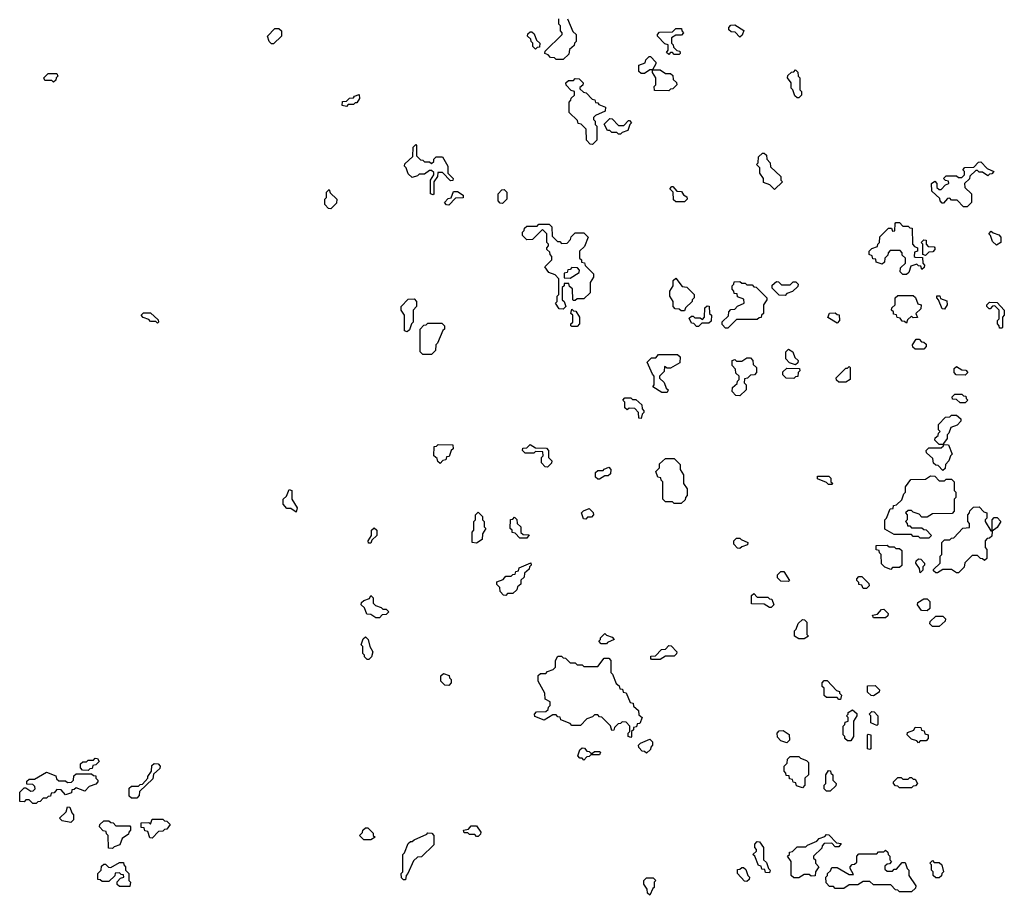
# Model space of a CAD drawing. Extents: x 2886962 to 3052311, y 540590 to 918621.
# Tile 36 of 164: x 2913890 to 2919570, y 763760 to 768810. Entities that reach past the tile are written whole.
import ezdxf

# ---------------------------------------------------------------- set-up
doc = ezdxf.new("R2010")
doc.units = 0

msp = doc.modelspace()

# ---------------------------------------------------------------- linework, layer by layer
at = {"layer": '0CON20XD'}
for points in [[(2917025, 768580), (2916985, 768580), (2916975, 768590), (2916951.7, 768591.7), (2916938.3, 768608.3), (2916920, 768615), (2916921.7, 768628.3), (2917020, 768725), (2917020, 768735), (2917010, 768745), (2917010, 768775), (2917000, 768785), (2917000, 768815)], [(2917050, 768815), (2917081.7, 768741.7), (2917100, 768725), (2917100, 768685), (2917090, 768675), (2917088.3, 768661.7), (2917061.7, 768638.3), (2917058.3, 768611.7), (2917025, 768580)], [(2915355, 768670), (2915341.7, 768671.7), (2915330, 768685), (2915320, 768715), (2915361.7, 768758.3), (2915385, 768760), (2915400, 768745), (2915400, 768715), (2915355, 768670)], [(2916865, 768640), (2916850, 768655), (2916850, 768675), (2916840, 768685), (2916838.3, 768698.3), (2916820, 768715), (2916821.7, 768728.3), (2916835, 768740), (2916845, 768740), (2916858.3, 768728.3), (2916871.7, 768691.7), (2916890, 768675), (2916888.3, 768651.7), (2916875, 768650), (2916865, 768640)], [(2917695, 768610), (2917665, 768610), (2917655, 768620), (2917645, 768620), (2917635, 768610), (2917621.7, 768621.7), (2917630, 768635), (2917630, 768665), (2917611.7, 768671.7), (2917570, 768715), (2917570, 768725), (2917581.7, 768738.3), (2917655, 768740), (2917675, 768760), (2917708.3, 768758.3), (2917710, 768745), (2917720, 768735), (2917708.3, 768721.7), (2917675, 768720), (2917650, 768705), (2917650, 768675), (2917660, 768665), (2917661.7, 768651.7), (2917681.7, 768631.7), (2917698.3, 768628.3), (2917700, 768615), (2917695, 768610)], [(2918045, 768710), (2918018.3, 768738.3), (2917995, 768740), (2917981.7, 768751.7), (2917980, 768765), (2917991.7, 768778.3), (2918015, 768780), (2918068.3, 768748.3), (2918058.3, 768721.7), (2918045, 768710)], [(2917635, 768400), (2917551.7, 768401.7), (2917550, 768425), (2917560, 768435), (2917560, 768475), (2917540, 768505), (2917540, 768520), (2917525, 768520), (2917495, 768500), (2917475, 768500), (2917461.7, 768511.7), (2917461.7, 768548.3), (2917498.3, 768561.7), (2917501.7, 768578.3), (2917521.7, 768598.3), (2917528.3, 768598.3), (2917560, 768565), (2917560, 768555), (2917540, 768520), (2917585, 768520), (2917615, 768500), (2917645, 768500), (2917658.3, 768488.3), (2917660, 768465), (2917678.3, 768448.3), (2917680, 768435), (2917658.3, 768411.7), (2917645, 768410), (2917635, 768400)], [(2918385, 768360), (2918375, 768360), (2918361.7, 768371.7), (2918350, 768405), (2918340, 768415), (2918340, 768445), (2918320, 768475), (2918321.7, 768488.3), (2918341.7, 768508.3), (2918355, 768510), (2918365, 768520), (2918378.3, 768508.3), (2918380, 768485), (2918390, 768475), (2918390, 768405), (2918400, 768395), (2918400, 768375), (2918385, 768360)], [(2914085, 768450), (2914075, 768460), (2914035, 768460), (2914030, 768475), (2914055, 768500), (2914105, 768500), (2914110, 768485), (2914100, 768475), (2914098.3, 768461.7), (2914085, 768450)], [(2917195, 768090), (2917181.7, 768091.7), (2917160, 768115), (2917158.3, 768178.3), (2917128.3, 768208.3), (2917111.7, 768211.7), (2917108.3, 768228.3), (2917060, 768275), (2917060, 768335), (2917070, 768345), (2917071.7, 768358.3), (2917090, 768375), (2917090, 768395), (2917071.7, 768401.7), (2917041.7, 768431.7), (2917040, 768445), (2917055, 768460), (2917085, 768460), (2917095, 768470), (2917118.3, 768468.3), (2917140, 768445), (2917138.3, 768431.7), (2917121.7, 768418.3), (2917121.7, 768411.7), (2917141.7, 768391.7), (2917158.3, 768388.3), (2917191.7, 768351.7), (2917208.3, 768348.3), (2917211.7, 768331.7), (2917225, 768330), (2917231.7, 768321.7), (2917270, 768305), (2917268.3, 768281.7), (2917211.7, 768258.3), (2917200, 768245), (2917200, 768235), (2917210, 768225), (2917210, 768205), (2917220, 768195), (2917220, 768115), (2917195, 768090)], [(2915775, 768310), (2915750, 768315), (2915751.7, 768338.3), (2915775, 768340), (2915791.7, 768358.3), (2915815, 768360), (2915821.7, 768368.3), (2915848.3, 768378.3), (2915850, 768355), (2915835, 768330), (2915825, 768330), (2915815, 768320), (2915785, 768320), (2915775, 768310)], [(2917355, 768150), (2917345, 768150), (2917335, 768160), (2917305, 768160), (2917295, 768170), (2917281.7, 768171.7), (2917261.7, 768208.3), (2917295, 768240), (2917308.3, 768238.3), (2917345, 768200), (2917375, 768200), (2917401.7, 768228.3), (2917408.3, 768228.3), (2917420, 768215), (2917410, 768205), (2917398.3, 768171.7), (2917365, 768160), (2917355, 768150)], [(2916275, 767800), (2916260, 767805), (2916260, 767885), (2916280, 767915), (2916278.3, 767928.3), (2916265, 767940), (2916255, 767940), (2916225, 767920), (2916195, 767920), (2916185, 767910), (2916155, 767900), (2916131.7, 767921.7), (2916120, 767955), (2916110, 767965), (2916111.7, 767978.3), (2916158.3, 768021.7), (2916160, 768075), (2916175, 768090), (2916180, 768085), (2916180, 768025), (2916201.7, 768001.7), (2916215, 768000), (2916225, 767990), (2916255, 767990), (2916265, 767980), (2916278.3, 767991.7), (2916280, 768005), (2916291.7, 768018.3), (2916328.3, 768018.3), (2916360, 767965), (2916360, 767925), (2916390, 767895), (2916388.3, 767881.7), (2916375, 767880), (2916328.3, 767928.3), (2916301.7, 767928.3), (2916300, 767905), (2916280, 767875), (2916280, 767805), (2916275, 767800)], [(2918245, 767830), (2918218.3, 767858.3), (2918181.7, 767871.7), (2918180, 767895), (2918160, 767925), (2918160, 767955), (2918140, 767975), (2918150, 767985), (2918151.7, 768018.3), (2918175, 768040), (2918185, 768040), (2918198.3, 768028.3), (2918200, 768005), (2918220, 767985), (2918221.7, 767961.7), (2918280, 767905), (2918280, 767885), (2918290, 767875), (2918245, 767830)], [(2919355, 767730), (2919335, 767730), (2919298.3, 767768.3), (2919265, 767770), (2919255, 767780), (2919241.7, 767778.3), (2919218.3, 767751.7), (2919211.7, 767751.7), (2919200, 767765), (2919198.3, 767778.3), (2919151.7, 767821.7), (2919150, 767865), (2919168.3, 767878.3), (2919180, 767865), (2919181.7, 767841.7), (2919195, 767830), (2919205, 767830), (2919231.7, 767858.3), (2919250, 767865), (2919248.3, 767878.3), (2919231.7, 767881.7), (2919220, 767895), (2919235, 767910), (2919295, 767910), (2919305, 767900), (2919325, 767900), (2919340, 767915), (2919340, 767935), (2919330, 767945), (2919341.7, 767958.3), (2919395, 767960), (2919421.7, 767988.3), (2919435, 767990), (2919471.7, 767951.7), (2919510, 767935), (2919498.3, 767921.7), (2919485, 767920), (2919475, 767910), (2919445, 767930), (2919425, 767930), (2919415, 767940), (2919405, 767940), (2919371.7, 767908.3), (2919368.3, 767891.7), (2919340, 767865), (2919341.7, 767841.7), (2919380, 767805), (2919380, 767755), (2919355, 767730)], [(2915685, 767720), (2915671.7, 767721.7), (2915650, 767745), (2915650, 767775), (2915660, 767785), (2915660, 767815), (2915675, 767830), (2915681.7, 767811.7), (2915720, 767775), (2915718.3, 767751.7), (2915685, 767720)], [(2916675, 767750), (2916661.7, 767751.7), (2916650, 767765), (2916650, 767805), (2916671.7, 767828.3), (2916685, 767830), (2916700, 767815), (2916700, 767775), (2916675, 767750)], [(2917725, 767760), (2917675, 767760), (2917661.7, 767771.7), (2917660, 767815), (2917640, 767835), (2917651.7, 767848.3), (2917658.3, 767848.3), (2917681.7, 767821.7), (2917708.3, 767818.3), (2917720, 767800), (2917738.3, 767788.3), (2917740, 767775), (2917725, 767760)], [(2916365, 767740), (2916351.7, 767741.7), (2916340, 767755), (2916361.7, 767778.3), (2916378.3, 767781.7), (2916391.7, 767818.3), (2916415, 767820), (2916448.3, 767798.3), (2916448.3, 767781.7), (2916405, 767780), (2916365, 767740)], [(2917025, 767140), (2917001.7, 767141.7), (2916980, 767175), (2916990, 767185), (2916990, 767215), (2917000, 767225), (2917000, 767315), (2916978.3, 767338.3), (2916941.7, 767351.7), (2916920, 767385), (2916960, 767425), (2916960, 767445), (2916950, 767455), (2916948.3, 767468.3), (2916930, 767485), (2916930, 767495), (2916940, 767505), (2916940, 767515), (2916930, 767525), (2916930, 767575), (2916905, 767600), (2916848.3, 767541.7), (2916815, 767540), (2916790, 767565), (2916790, 767585), (2916800, 767595), (2916801.7, 767608.3), (2916815, 767620), (2916875, 767620), (2916885, 767630), (2916945, 767630), (2916960, 767615), (2916961.7, 767561.7), (2916991.7, 767531.7), (2917005, 767530), (2917015, 767520), (2917048.3, 767521.7), (2917068.3, 767541.7), (2917071.7, 767558.3), (2917095, 767580), (2917145, 767580), (2917170, 767555), (2917148.3, 767501.7), (2917120, 767475), (2917120, 767435), (2917130, 767425), (2917131.7, 767411.7), (2917148.3, 767408.3), (2917151.7, 767391.7), (2917200, 767345), (2917200, 767325), (2917180, 767295), (2917180, 767235), (2917145, 767200), (2917105, 767200), (2917095, 767190), (2917085, 767190), (2917080, 767195), (2917078.3, 767258.3), (2917061.7, 767271.7), (2917058.3, 767288.3), (2917031.7, 767288.3), (2917030, 767275), (2917020, 767265), (2917020, 767195), (2917030, 767185), (2917040, 767155), (2917025, 767140)], [(2919005, 767340), (2918985, 767340), (2918970, 767355), (2918971.7, 767378.3), (2919000, 767405), (2919000, 767435), (2918981.7, 767451.7), (2918980, 767465), (2918968.3, 767478.3), (2918911.7, 767478.3), (2918900, 767465), (2918898.3, 767451.7), (2918880, 767435), (2918878.3, 767411.7), (2918865, 767400), (2918831.7, 767411.7), (2918828.3, 767428.3), (2918811.7, 767431.7), (2918808.3, 767448.3), (2918790, 767455), (2918790, 767475), (2918805, 767490), (2918838.3, 767501.7), (2918840, 767515), (2918850, 767525), (2918851.7, 767558.3), (2918901.7, 767608.3), (2918918.3, 767608.3), (2918925, 767590), (2918938.3, 767591.7), (2918940, 767635), (2918945, 767640), (2918965, 767640), (2918985, 767620), (2919015, 767620), (2919025, 767610), (2919038.3, 767608.3), (2919040, 767515), (2919051.7, 767501.7), (2919070, 767495), (2919070, 767475), (2919051.7, 767468.3), (2919050, 767445), (2919055, 767440), (2919098.3, 767438.3), (2919100, 767405), (2919110, 767395), (2919108.3, 767381.7), (2919095, 767370), (2919088.3, 767388.3), (2919075, 767390), (2919065, 767400), (2919031.7, 767388.3), (2919018.3, 767351.7), (2919005, 767340)], [(2919115, 767450), (2919100, 767455), (2919100, 767515), (2919090, 767525), (2919105, 767540), (2919118.3, 767538.3), (2919120, 767515), (2919131.7, 767501.7), (2919165, 767500), (2919170, 767495), (2919170, 767485), (2919158.3, 767471.7), (2919135, 767470), (2919115, 767450)], [(2919525, 767510), (2919501.7, 767531.7), (2919490, 767565), (2919480, 767575), (2919495, 767590), (2919505, 767580), (2919538.3, 767568.3), (2919550, 767555), (2919550, 767525), (2919525, 767510)], [(2917065, 767320), (2917118.3, 767351.7), (2917120, 767365), (2917108.3, 767378.3), (2917075, 767380), (2917065, 767370), (2917051.7, 767368.3), (2917048.3, 767351.7), (2917031.7, 767348.3), (2917031.7, 767321.7), (2917065, 767320)], [(2917725, 767130), (2917705, 767130), (2917695, 767140), (2917671.7, 767141.7), (2917660, 767155), (2917660, 767185), (2917640, 767215), (2917640, 767245), (2917660, 767275), (2917660, 767305), (2917675, 767320), (2917711.7, 767271.7), (2917738.3, 767268.3), (2917780, 767225), (2917780, 767205), (2917770, 767195), (2917770, 767185), (2917731.7, 767148.3), (2917725, 767130)], [(2917975, 767030), (2917961.7, 767031.7), (2917941.7, 767051.7), (2917941.7, 767068.3), (2917978.3, 767101.7), (2917980, 767125), (2917991.7, 767138.3), (2918015, 767140), (2918031.7, 767158.3), (2918070, 767175), (2918068.3, 767198.3), (2918031.7, 767211.7), (2918028.3, 767228.3), (2918011.7, 767231.7), (2918010, 767245), (2918000, 767255), (2918000, 767275), (2918010, 767285), (2918011.7, 767298.3), (2918045, 767300), (2918055, 767290), (2918075, 767290), (2918085, 767280), (2918115, 767280), (2918125, 767270), (2918138.3, 767268.3), (2918200, 767205), (2918200, 767195), (2918180, 767165), (2918180, 767115), (2918170, 767105), (2918168.3, 767091.7), (2918155, 767090), (2918145, 767080), (2918025, 767080), (2917975, 767030)], [(2918305, 767220), (2918271.7, 767221.7), (2918231.7, 767261.7), (2918231.7, 767278.3), (2918255, 767300), (2918268.3, 767298.3), (2918285, 767280), (2918335, 767280), (2918351.7, 767298.3), (2918368.3, 767298.3), (2918380, 767285), (2918378.3, 767271.7), (2918348.3, 767241.7), (2918315, 767230), (2918305, 767220)], [(2916125, 767010), (2916110, 767015), (2916110, 767105), (2916090, 767135), (2916090, 767155), (2916131.7, 767198.3), (2916165, 767200), (2916180, 767185), (2916180, 767155), (2916160, 767135), (2916160, 767065), (2916150, 767055), (2916138.3, 767021.7), (2916125, 767010)], [(2919005, 767060), (2918995, 767070), (2918981.7, 767071.7), (2918968.3, 767088.3), (2918951.7, 767091.7), (2918948.3, 767108.3), (2918931.7, 767111.7), (2918930, 767125), (2918920, 767135), (2918921.7, 767148.3), (2918940, 767165), (2918940, 767205), (2918955, 767220), (2919045, 767220), (2919058.3, 767208.3), (2919071.7, 767171.7), (2919090, 767165), (2919088.3, 767141.7), (2919060, 767115), (2919068.3, 767091.7), (2919045, 767090), (2919035, 767100), (2919011.7, 767078.3), (2919005, 767060)], [(2919225, 767140), (2919211.7, 767141.7), (2919190, 767195), (2919180, 767205), (2919181.7, 767218.3), (2919198.3, 767218.3), (2919201.7, 767201.7), (2919238.3, 767188.3), (2919240, 767165), (2919225, 767140)], [(2917805, 767040), (2917795, 767040), (2917778.3, 767058.3), (2917765, 767060), (2917751.7, 767088.3), (2917765, 767100), (2917775, 767100), (2917785, 767090), (2917815, 767090), (2917828.3, 767081.7), (2917840, 767095), (2917841.7, 767148.3), (2917855, 767160), (2917868.3, 767158.3), (2917870, 767115), (2917880, 767105), (2917878.3, 767071.7), (2917865, 767060), (2917825, 767060), (2917805, 767040)], [(2919555, 767030), (2919541.7, 767031.7), (2919540, 767045), (2919530, 767055), (2919530, 767075), (2919540, 767085), (2919540, 767135), (2919515, 767160), (2919501.7, 767158.3), (2919488.3, 767141.7), (2919481.7, 767141.7), (2919470, 767155), (2919470, 767165), (2919485, 767180), (2919528.3, 767178.3), (2919570, 767135), (2919570, 767105), (2919560, 767095), (2919560, 767035), (2919555, 767030)], [(2914685, 767060), (2914675, 767070), (2914645, 767070), (2914635, 767080), (2914601.7, 767091.7), (2914590, 767105), (2914605, 767120), (2914645, 767120), (2914688.3, 767078.3), (2914690, 767065), (2914685, 767060)], [(2917105, 767040), (2917075, 767040), (2917070, 767045), (2917070, 767055), (2917080, 767065), (2917080, 767105), (2917070, 767115), (2917075, 767140), (2917085, 767130), (2917098.3, 767128.3), (2917120, 767095), (2917120, 767055), (2917105, 767040)], [(2918605, 767060), (2918551.7, 767091.7), (2918561.7, 767118.3), (2918595, 767120), (2918605, 767110), (2918618.3, 767108.3), (2918620, 767075), (2918605, 767060)], [(2916265, 766880), (2916215, 766880), (2916200, 766895), (2916200, 767025), (2916221.7, 767048.3), (2916235, 767050), (2916245, 767060), (2916325, 767060), (2916340, 767045), (2916340, 767025), (2916331.7, 767018.3), (2916300, 766945), (2916290, 766935), (2916288.3, 766901.7), (2916265, 766880)], [(2919105, 766910), (2919055, 766910), (2919041.7, 766921.7), (2919040, 766935), (2919061.7, 766968.3), (2919078.3, 766968.3), (2919091.7, 766951.7), (2919105, 766950), (2919118.3, 766938.3), (2919120, 766925), (2919105, 766910)], [(2917625, 766660), (2917595, 766660), (2917541.7, 766691.7), (2917550, 766705), (2917550, 766755), (2917540, 766765), (2917510, 766835), (2917535, 766860), (2917560, 766860), (2917575, 766880), (2917685, 766880), (2917700, 766865), (2917698.3, 766831.7), (2917645, 766800), (2917625, 766800), (2917610, 766810), (2917608.3, 766781.7), (2917580, 766755), (2917581.7, 766741.7), (2917608.3, 766718.3), (2917620, 766685), (2917630, 766675), (2917625, 766660)], [(2918045, 766640), (2918021.7, 766641.7), (2918000, 766665), (2918001.7, 766688.3), (2918028.3, 766711.7), (2918030, 766725), (2918040, 766735), (2918040, 766755), (2918021.7, 766771.7), (2918020, 766795), (2918000, 766815), (2918000, 766845), (2918015, 766850), (2918025, 766840), (2918055, 766840), (2918085, 766860), (2918105, 766860), (2918120, 766845), (2918121.7, 766821.7), (2918140, 766805), (2918140, 766775), (2918128.3, 766761.7), (2918105, 766760), (2918088.3, 766741.7), (2918071.7, 766738.3), (2918070, 766715), (2918080, 766705), (2918080, 766675), (2918045, 766640)], [(2918365, 766820), (2918331.7, 766831.7), (2918310, 766855), (2918310, 766895), (2918325, 766910), (2918350, 766895), (2918361.7, 766861.7), (2918380, 766845), (2918378.3, 766831.7), (2918365, 766820)], [(2918355, 766740), (2918311.7, 766741.7), (2918291.7, 766761.7), (2918291.7, 766778.3), (2918315, 766800), (2918388.3, 766798.3), (2918390, 766785), (2918380, 766775), (2918378.3, 766751.7), (2918365, 766750), (2918355, 766740)], [(2918655, 766720), (2918615, 766720), (2918601.7, 766731.7), (2918600, 766745), (2918655, 766800), (2918665, 766800), (2918675, 766810), (2918680, 766805), (2918680, 766735), (2918655, 766720)], [(2919345, 766760), (2919291.7, 766761.7), (2919280, 766775), (2919281.7, 766798.3), (2919295, 766810), (2919325, 766790), (2919348.3, 766788.3), (2919360, 766775), (2919345, 766760)], [(2917475, 766510), (2917461.7, 766511.7), (2917460, 766545), (2917438.3, 766568.3), (2917405, 766570), (2917395, 766560), (2917381.7, 766571.7), (2917380, 766605), (2917370, 766615), (2917381.7, 766628.3), (2917415, 766630), (2917425, 766620), (2917445, 766620), (2917478.3, 766588.3), (2917480, 766565), (2917490, 766555), (2917490, 766545), (2917480, 766535), (2917475, 766510)], [(2919345, 766600), (2919315, 766600), (2919295, 766620), (2919271.7, 766621.7), (2919270, 766635), (2919285, 766650), (2919325, 766650), (2919335, 766640), (2919348.3, 766638.3), (2919350, 766625), (2919360, 766615), (2919345, 766600)], [(2919215, 766210), (2919188.3, 766238.3), (2919175, 766240), (2919161.7, 766251.7), (2919158.3, 766278.3), (2919121.7, 766311.7), (2919120, 766325), (2919135, 766340), (2919205, 766340), (2919218.3, 766351.7), (2919220, 766360), (2919195, 766360), (2919170, 766385), (2919171.7, 766398.3), (2919188.3, 766411.7), (2919190, 766425), (2919200, 766435), (2919190, 766445), (2919190, 766475), (2919231.7, 766518.3), (2919255, 766520), (2919265, 766530), (2919295, 766530), (2919318.3, 766508.3), (2919320, 766495), (2919298.3, 766471.7), (2919261.7, 766458.3), (2919250, 766425), (2919240, 766415), (2919240, 766395), (2919220, 766365), (2919220, 766360), (2919248.3, 766358.3), (2919270, 766305), (2919260, 766295), (2919250, 766265), (2919230, 766245), (2919228.3, 766221.7), (2919215, 766210)], [(2916315, 766250), (2916301.7, 766261.7), (2916298.3, 766278.3), (2916280, 766295), (2916281.7, 766348.3), (2916295, 766350), (2916305, 766360), (2916388.3, 766358.3), (2916390, 766335), (2916380, 766325), (2916368.3, 766291.7), (2916351.7, 766288.3), (2916348.3, 766271.7), (2916331.7, 766268.3), (2916315, 766250)], [(2916935, 766230), (2916921.7, 766231.7), (2916900, 766255), (2916900, 766285), (2916910, 766295), (2916908.3, 766318.3), (2916865, 766320), (2916855, 766310), (2916805, 766310), (2916790, 766325), (2916791.7, 766338.3), (2916815, 766340), (2916835, 766360), (2916865, 766340), (2916928.3, 766338.3), (2916940, 766325), (2916940, 766285), (2916960, 766265), (2916958.3, 766251.7), (2916935, 766230)], [(2917705, 766020), (2917665, 766020), (2917655, 766030), (2917615, 766030), (2917600, 766045), (2917600, 766145), (2917590, 766155), (2917588.3, 766168.3), (2917571.7, 766171.7), (2917560, 766205), (2917580, 766225), (2917581.7, 766248.3), (2917615, 766280), (2917665, 766280), (2917700, 766245), (2917700, 766215), (2917720, 766185), (2917720, 766135), (2917740, 766105), (2917740, 766065), (2917730, 766055), (2917728.3, 766041.7), (2917705, 766020)], [(2917235, 766160), (2917225, 766160), (2917211.7, 766171.7), (2917211.7, 766198.3), (2917225, 766210), (2917255, 766210), (2917261.7, 766218.3), (2917288.3, 766228.3), (2917300, 766215), (2917298.3, 766191.7), (2917285, 766180), (2917265, 766180), (2917235, 766160)], [(2918575, 766130), (2918555, 766130), (2918545, 766140), (2918491.7, 766161.7), (2918491.7, 766178.3), (2918558.3, 766178.3), (2918570, 766165), (2918570, 766145), (2918580, 766135), (2918575, 766130)], [(2919135, 765820), (2919085, 765820), (2919075, 765830), (2919045, 765830), (2919035, 765840), (2918935, 765840), (2918881.7, 765871.7), (2918880, 765925), (2918890, 765935), (2918911.7, 765988.3), (2918928.3, 765991.7), (2918931.7, 766008.3), (2918948.3, 766011.7), (2918978.3, 766041.7), (2918990, 766075), (2919000, 766085), (2919000, 766115), (2919031.7, 766158.3), (2919115, 766160), (2919145, 766180), (2919168.3, 766178.3), (2919195, 766150), (2919225, 766150), (2919235, 766160), (2919265, 766160), (2919280, 766145), (2919280, 766095), (2919290, 766085), (2919290, 766055), (2919280, 766045), (2919280, 765975), (2919268.3, 765961.7), (2919155, 765960), (2919125, 765940), (2919095, 765940), (2919078.3, 765958.3), (2919045, 765970), (2919035, 765980), (2919015, 765980), (2919000, 765965), (2919010, 765955), (2919010, 765925), (2919000, 765915), (2919010, 765905), (2919011.7, 765891.7), (2919025, 765890), (2919035, 765880), (2919095, 765880), (2919105, 765870), (2919118.3, 765868.3), (2919150, 765835), (2919135, 765820)], [(2915485, 765970), (2915455, 765990), (2915431.7, 765991.7), (2915410, 766015), (2915410, 766045), (2915428.3, 766061.7), (2915445, 766100), (2915460, 766095), (2915460, 766045), (2915490, 765995), (2915485, 765970)], [(2916525, 765790), (2916500, 765795), (2916500, 765855), (2916510, 765865), (2916510, 765915), (2916520, 765925), (2916520, 765955), (2916535, 765970), (2916560, 765945), (2916560, 765925), (2916570, 765915), (2916570, 765885), (2916580, 765875), (2916560, 765845), (2916558.3, 765811.7), (2916525, 765790)], [(2917155, 765930), (2917141.7, 765931.7), (2917130, 765965), (2917141.7, 765978.3), (2917175, 765990), (2917198.3, 765968.3), (2917200, 765955), (2917188.3, 765941.7), (2917165, 765940), (2917155, 765930)], [(2919305, 765620), (2919295, 765620), (2919265, 765640), (2919215, 765640), (2919185, 765620), (2919175, 765620), (2919161.7, 765631.7), (2919161.7, 765638.3), (2919200, 765675), (2919200, 765715), (2919210, 765725), (2919210, 765795), (2919225, 765810), (2919255, 765810), (2919265, 765820), (2919278.3, 765821.7), (2919331.7, 765878.3), (2919368.3, 765881.7), (2919370, 765905), (2919360, 765915), (2919360, 765955), (2919370, 765965), (2919371.7, 765978.3), (2919391.7, 765998.3), (2919425, 766000), (2919451.7, 765971.7), (2919470, 765965), (2919470, 765935), (2919460, 765925), (2919460, 765915), (2919491.7, 765861.7), (2919500, 765860), (2919500, 765925), (2919511.7, 765938.3), (2919528.3, 765938.3), (2919550, 765915), (2919528.3, 765881.7), (2919500, 765860), (2919498.3, 765831.7), (2919485, 765820), (2919471.7, 765818.3), (2919460, 765805), (2919460, 765765), (2919470, 765755), (2919468.3, 765701.7), (2919455, 765690), (2919445, 765700), (2919431.7, 765701.7), (2919415, 765720), (2919385, 765720), (2919341.7, 765678.3), (2919338.3, 765651.7), (2919305, 765620)], [(2916815, 765820), (2916775, 765820), (2916748.3, 765848.3), (2916731.7, 765851.7), (2916730, 765865), (2916720, 765875), (2916721.7, 765928.3), (2916735, 765930), (2916745, 765940), (2916758.3, 765928.3), (2916760, 765905), (2916780, 765885), (2916781.7, 765851.7), (2916795, 765840), (2916828.3, 765838.3), (2916815, 765820)], [(2915915, 765790), (2915901.7, 765791.7), (2915900, 765805), (2915920, 765835), (2915920, 765865), (2915935, 765880), (2915950, 765865), (2915950, 765835), (2915921.7, 765808.3), (2915915, 765790)], [(2918045, 765760), (2918031.7, 765761.7), (2918010, 765785), (2918010, 765805), (2918025, 765820), (2918045, 765820), (2918051.7, 765811.7), (2918090, 765795), (2918088.3, 765781.7), (2918055, 765770), (2918045, 765760)], [(2918915, 765640), (2918881.7, 765651.7), (2918861.7, 765671.7), (2918860, 765725), (2918850, 765735), (2918848.3, 765748.3), (2918831.7, 765751.7), (2918831.7, 765778.3), (2918895, 765780), (2918905, 765770), (2918935, 765770), (2918945, 765760), (2918965, 765760), (2918978.3, 765748.3), (2918978.3, 765661.7), (2918965, 765650), (2918925, 765650), (2918915, 765640)], [(2916695, 765490), (2916681.7, 765491.7), (2916661.7, 765511.7), (2916660, 765535), (2916641.7, 765551.7), (2916641.7, 765568.3), (2916678.3, 765581.7), (2916695, 765600), (2916725, 765600), (2916735, 765610), (2916748.3, 765611.7), (2916751.7, 765628.3), (2916768.3, 765631.7), (2916771.7, 765648.3), (2916838.3, 765678.3), (2916840, 765665), (2916830, 765655), (2916828.3, 765641.7), (2916801.7, 765618.3), (2916800, 765595), (2916781.7, 765578.3), (2916780, 765555), (2916761.7, 765538.3), (2916758.3, 765521.7), (2916735, 765500), (2916705, 765500), (2916695, 765490)], [(2919085, 765620), (2919080, 765645), (2919060, 765675), (2919061.7, 765688.3), (2919075, 765700), (2919088.3, 765698.3), (2919110, 765675), (2919110, 765665), (2919100, 765655), (2919100, 765635), (2919085, 765620)], [(2918325, 765570), (2918281.7, 765571.7), (2918261.7, 765591.7), (2918261.7, 765608.3), (2918281.7, 765628.3), (2918298.3, 765628.3), (2918330, 765575), (2918325, 765570)], [(2918775, 765530), (2918755, 765530), (2918748.3, 765548.3), (2918731.7, 765551.7), (2918730, 765565), (2918720, 765575), (2918720, 765585), (2918731.7, 765598.3), (2918748.3, 765598.3), (2918788.3, 765558.3), (2918790, 765545), (2918775, 765530)], [(2918225, 765420), (2918215, 765420), (2918185, 765440), (2918111.7, 765441.7), (2918111.7, 765488.3), (2918125, 765500), (2918145, 765480), (2918205, 765480), (2918215, 765470), (2918228.3, 765468.3), (2918240, 765435), (2918225, 765420)], [(2915965, 765360), (2915945, 765360), (2915915, 765380), (2915891.7, 765381.7), (2915878.3, 765418.3), (2915860, 765435), (2915861.7, 765448.3), (2915875, 765460), (2915908.3, 765471.7), (2915915, 765490), (2915930, 765475), (2915930, 765445), (2915941.7, 765431.7), (2915975, 765420), (2915985, 765410), (2916005, 765410), (2916020, 765395), (2916005, 765380), (2915981.7, 765378.3), (2915965, 765360)], [(2919125, 765400), (2919091.7, 765401.7), (2919070, 765435), (2919071.7, 765448.3), (2919105, 765470), (2919125, 765470), (2919140, 765455), (2919140, 765415), (2919125, 765400)], [(2918885, 765360), (2918815, 765360), (2918810, 765375), (2918838.3, 765381.7), (2918861.7, 765408.3), (2918875, 765410), (2918900, 765385), (2918898.3, 765371.7), (2918885, 765360)], [(2918415, 765240), (2918385, 765240), (2918360, 765255), (2918360, 765285), (2918370, 765295), (2918381.7, 765328.3), (2918405, 765350), (2918418.3, 765348.3), (2918430, 765335), (2918430, 765265), (2918440, 765255), (2918415, 765240)], [(2919195, 765310), (2919155, 765310), (2919140, 765325), (2919141.7, 765338.3), (2919175, 765370), (2919215, 765370), (2919230, 765355), (2919228.3, 765341.7), (2919195, 765310)], [(2917275, 765210), (2917245, 765210), (2917230, 765225), (2917240, 765235), (2917240, 765245), (2917265, 765270), (2917275, 765260), (2917308.3, 765248.3), (2917320, 765235), (2917281.7, 765218.3), (2917275, 765210)], [(2915905, 765120), (2915895, 765120), (2915880, 765135), (2915880, 765145), (2915870, 765155), (2915870, 765195), (2915860, 765205), (2915871.7, 765238.3), (2915885, 765250), (2915900, 765235), (2915910, 765195), (2915927.5, 765165), (2915920, 765135), (2915905, 765120)], [(2917585, 765120), (2917535, 765120), (2917530, 765125), (2917531.7, 765138.3), (2917558.3, 765141.7), (2917591.7, 765178.3), (2917615, 765180), (2917635, 765200), (2917648.3, 765198.3), (2917680, 765165), (2917678.3, 765151.7), (2917665, 765140), (2917615, 765140), (2917585, 765120)], [(2917415, 764670), (2917400, 764675), (2917400, 764695), (2917410, 764705), (2917410, 764735), (2917388.3, 764758.3), (2917365, 764760), (2917355, 764750), (2917341.7, 764748.3), (2917321.7, 764728.3), (2917318.3, 764711.7), (2917305, 764710), (2917298.3, 764738.3), (2917248.3, 764788.3), (2917235, 764790), (2917225, 764800), (2917205, 764800), (2917195, 764790), (2917161.7, 764778.3), (2917125, 764740), (2917075, 764740), (2917065, 764750), (2917011.7, 764771.7), (2917008.3, 764788.3), (2916995, 764790), (2916985, 764800), (2916965, 764800), (2916915, 764770), (2916861.7, 764791.7), (2916860, 764805), (2916871.7, 764818.3), (2916925, 764820), (2916938.3, 764831.7), (2916940, 764845), (2916950, 764855), (2916950, 764875), (2916921.7, 764891.7), (2916920, 764925), (2916880, 764995), (2916881.7, 765028.3), (2916895, 765040), (2916925, 765040), (2916935, 765050), (2916968.3, 765061.7), (2916980, 765075), (2916980, 765115), (2916995, 765140), (2917015, 765140), (2917025, 765130), (2917038.3, 765128.3), (2917065, 765100), (2917095, 765100), (2917105, 765090), (2917135, 765090), (2917145, 765080), (2917225, 765080), (2917261.7, 765128.3), (2917288.3, 765128.3), (2917300, 765115), (2917300, 765045), (2917310, 765035), (2917331.7, 764981.7), (2917348.3, 764968.3), (2917351.7, 764951.7), (2917368.3, 764948.3), (2917371.7, 764931.7), (2917388.3, 764928.3), (2917411.7, 764871.7), (2917428.3, 764868.3), (2917431.7, 764851.7), (2917460, 764825), (2917461.7, 764801.7), (2917480, 764785), (2917468.3, 764751.7), (2917451.7, 764748.3), (2917448.3, 764731.7), (2917431.7, 764728.3), (2917430, 764715), (2917420, 764705), (2917420, 764675), (2917415, 764670)], [(2916365, 764970), (2916341.7, 764971.7), (2916320, 764995), (2916320, 765025), (2916335, 765040), (2916368.3, 765028.3), (2916370, 765015), (2916380, 765005), (2916380, 764985), (2916365, 764970)], [(2918625, 764890), (2918615, 764890), (2918605, 764900), (2918545, 764900), (2918531.7, 764911.7), (2918530, 764955), (2918520, 764965), (2918520, 764985), (2918531.7, 764998.3), (2918548.3, 764998.3), (2918601.7, 764941.7), (2918620, 764935), (2918620, 764925), (2918630, 764915), (2918625, 764890)], [(2918815, 764910), (2918801.7, 764911.7), (2918781.7, 764931.7), (2918781.7, 764968.3), (2918825, 764970), (2918850, 764945), (2918848.3, 764931.7), (2918815, 764910)], [(2918685, 764650), (2918665, 764650), (2918650, 764665), (2918650, 764675), (2918640, 764685), (2918640, 764735), (2918650, 764745), (2918651.7, 764758.3), (2918670, 764765), (2918670, 764785), (2918660, 764795), (2918670, 764805), (2918670, 764815), (2918695, 764830), (2918718.3, 764808.3), (2918720, 764795), (2918700, 764765), (2918700, 764675), (2918685, 764650)], [(2918835, 764740), (2918800, 764755), (2918800, 764795), (2918790, 764805), (2918805, 764820), (2918818.3, 764818.3), (2918840, 764795), (2918840, 764745), (2918835, 764740)], [(2918315, 764640), (2918281.7, 764651.7), (2918261.7, 764671.7), (2918260, 764695), (2918271.7, 764708.3), (2918295, 764710), (2918328.3, 764688.3), (2918330, 764655), (2918315, 764640)], [(2919075, 764640), (2919065, 764650), (2919035, 764660), (2919010, 764685), (2919011.7, 764698.3), (2919048.3, 764711.7), (2919055, 764730), (2919088.3, 764728.3), (2919091.7, 764711.7), (2919108.3, 764708.3), (2919111.7, 764691.7), (2919130, 764685), (2919130, 764665), (2919118.3, 764651.7), (2919085, 764650), (2919075, 764640)], [(2917505, 764580), (2917495, 764590), (2917481.7, 764591.7), (2917461.7, 764611.7), (2917460, 764625), (2917471.7, 764638.3), (2917525, 764660), (2917540, 764645), (2917540, 764625), (2917530, 764615), (2917528.3, 764601.7), (2917505, 764580)], [(2918795, 764600), (2918780, 764605), (2918780, 764685), (2918785, 764690), (2918800, 764685), (2918800, 764605), (2918795, 764600)], [(2917145, 764540), (2917135, 764550), (2917121.7, 764551.7), (2917110, 764565), (2917121.7, 764598.3), (2917135, 764610), (2917148.3, 764608.3), (2917161.7, 764591.7), (2917175, 764590), (2917185, 764580), (2917195, 764580), (2917205, 764590), (2917235, 764590), (2917240, 764585), (2917235, 764570), (2917185, 764570), (2917175, 764560), (2917161.7, 764558.3), (2917145, 764540)], [(2914285, 764480), (2914251.7, 764481.7), (2914240, 764495), (2914241.7, 764518.3), (2914255, 764530), (2914275, 764530), (2914285, 764540), (2914315, 764540), (2914325, 764550), (2914338.3, 764548.3), (2914348.3, 764531.7), (2914328.3, 764511.7), (2914311.7, 764508.3), (2914308.3, 764491.7), (2914295, 764490), (2914285, 764480)], [(2918405, 764380), (2918371.7, 764391.7), (2918368.3, 764408.3), (2918351.7, 764411.7), (2918348.3, 764428.3), (2918331.7, 764431.7), (2918328.3, 764448.3), (2918311.7, 764451.7), (2918310, 764465), (2918300, 764475), (2918300, 764505), (2918318.3, 764521.7), (2918320, 764545), (2918335, 764560), (2918385, 764560), (2918395, 764550), (2918428.3, 764538.3), (2918440, 764525), (2918440, 764455), (2918420, 764435), (2918420, 764395), (2918405, 764380)], [(2914565, 764320), (2914535, 764320), (2914521.7, 764331.7), (2914521.7, 764378.3), (2914535, 764390), (2914575, 764390), (2914585, 764400), (2914598.3, 764401.7), (2914630, 764435), (2914630, 764445), (2914650, 764475), (2914651.7, 764508.3), (2914665, 764520), (2914688.3, 764518.3), (2914700, 764505), (2914698.3, 764491.7), (2914661.7, 764458.3), (2914658.3, 764431.7), (2914581.7, 764358.3), (2914580, 764335), (2914565, 764320)], [(2918565, 764360), (2918545, 764360), (2918530, 764375), (2918530, 764395), (2918540, 764405), (2918540, 764455), (2918555, 764480), (2918568.3, 764478.3), (2918570, 764465), (2918580, 764455), (2918580, 764425), (2918600, 764405), (2918598.3, 764391.7), (2918565, 764360)], [(2913985, 764290), (2913965, 764290), (2913945, 764310), (2913925, 764310), (2913915, 764300), (2913891.7, 764301.7), (2913890, 764355), (2913915, 764380), (2913925, 764380), (2913955, 764360), (2913968.3, 764361.7), (2913980, 764375), (2913978.3, 764388.3), (2913965, 764400), (2913931.7, 764401.7), (2913931.7, 764418.3), (2913945, 764430), (2913975, 764430), (2914045, 764470), (2914098.3, 764448.3), (2914101.7, 764431.7), (2914115, 764420), (2914155, 764420), (2914165, 764410), (2914188.3, 764411.7), (2914200, 764425), (2914201.7, 764448.3), (2914215, 764460), (2914305, 764460), (2914315, 764450), (2914328.3, 764448.3), (2914330, 764435), (2914340, 764425), (2914340, 764415), (2914328.3, 764401.7), (2914291.7, 764388.3), (2914265, 764360), (2914215, 764380), (2914205, 764370), (2914191.7, 764368.3), (2914188.3, 764351.7), (2914155, 764340), (2914128.3, 764368.3), (2914105, 764370), (2914088.3, 764351.7), (2914071.7, 764348.3), (2914068.3, 764331.7), (2914055, 764330), (2914045, 764320), (2914025, 764320), (2914008.3, 764301.7), (2913995, 764300), (2913985, 764290)], [(2919035, 764380), (2918965, 764380), (2918955, 764390), (2918941.7, 764391.7), (2918930, 764405), (2918930, 764415), (2918955, 764440), (2918975, 764440), (2918985, 764430), (2919015, 764430), (2919025, 764440), (2919035, 764440), (2919045, 764430), (2919055, 764430), (2919070, 764405), (2919058.3, 764391.7), (2919045, 764390), (2919035, 764380)], [(2914185, 764180), (2914135, 764190), (2914120, 764205), (2914158.3, 764241.7), (2914165, 764270), (2914178.3, 764268.3), (2914190, 764235), (2914200, 764225), (2914200, 764195), (2914185, 764180)], [(2914425, 764030), (2914401.7, 764031.7), (2914400, 764105), (2914390, 764115), (2914388.3, 764128.3), (2914371.7, 764131.7), (2914350, 764155), (2914351.7, 764168.3), (2914375, 764190), (2914405, 764190), (2914415, 764180), (2914428.3, 764178.3), (2914445, 764160), (2914525, 764160), (2914530, 764155), (2914530, 764135), (2914520, 764125), (2914518.3, 764111.7), (2914481.7, 764088.3), (2914468.3, 764051.7), (2914435, 764040), (2914425, 764030)], [(2914655, 764090), (2914641.7, 764091.7), (2914628.3, 764128.3), (2914611.7, 764131.7), (2914608.3, 764148.3), (2914591.7, 764151.7), (2914591.7, 764178.3), (2914635, 764180), (2914645, 764170), (2914655, 764200), (2914715, 764200), (2914725, 764190), (2914738.3, 764188.3), (2914758.3, 764168.3), (2914738.3, 764141.7), (2914725, 764140), (2914715, 764130), (2914691.7, 764128.3), (2914655, 764090)], [(2915915, 764080), (2915875, 764080), (2915850, 764105), (2915868.3, 764121.7), (2915870, 764135), (2915885, 764150), (2915898.3, 764148.3), (2915928.3, 764118.3), (2915930, 764105), (2915940, 764095), (2915915, 764080)], [(2916535, 764100), (2916525, 764100), (2916515, 764110), (2916485, 764110), (2916475, 764120), (2916455, 764120), (2916450, 764135), (2916478.3, 764141.7), (2916495, 764160), (2916525, 764160), (2916550, 764125), (2916548.3, 764111.7), (2916535, 764100)], [(2916115, 763850), (2916105, 763850), (2916091.7, 763861.7), (2916090, 763885), (2916100, 763895), (2916100, 763995), (2916110, 764005), (2916131.7, 764058.3), (2916145, 764070), (2916155, 764070), (2916165, 764080), (2916238.3, 764111.7), (2916245, 764120), (2916268.3, 764118.3), (2916280, 764105), (2916278.3, 764051.7), (2916208.3, 763981.7), (2916185, 763980), (2916161.7, 763958.3), (2916130, 763885), (2916120, 763875), (2916115, 763850)], [(2918385, 763860), (2918355, 763860), (2918340, 763875), (2918340, 763955), (2918320, 763985), (2918330, 763995), (2918331.7, 764008.3), (2918348.3, 764011.7), (2918375, 764040), (2918425, 764040), (2918435, 764050), (2918488.3, 764071.7), (2918501.7, 764088.3), (2918535, 764100), (2918545, 764110), (2918558.3, 764108.3), (2918601.7, 764061.7), (2918628.3, 764058.3), (2918615, 764040), (2918595, 764040), (2918575, 764060), (2918531.7, 764058.3), (2918520, 764045), (2918518.3, 764031.7), (2918470, 763985), (2918470, 763975), (2918480, 763965), (2918480, 763945), (2918500, 763925), (2918480, 763895), (2918478.3, 763871.7), (2918455, 763870), (2918445, 763880), (2918415, 763880), (2918385, 763860)], [(2918215, 763890), (2918191.7, 763891.7), (2918188.3, 763908.3), (2918171.7, 763911.7), (2918168.3, 763928.3), (2918151.7, 763931.7), (2918130, 763985), (2918120, 763995), (2918140, 764015), (2918140, 764025), (2918130, 764035), (2918130, 764055), (2918145, 764070), (2918158.3, 764068.3), (2918180, 764035), (2918180, 763965), (2918198.3, 763948.3), (2918210, 763915), (2918220, 763905), (2918215, 763890)], [(2919035, 763780), (2918965, 763780), (2918955, 763790), (2918941.7, 763791.7), (2918915, 763820), (2918815, 763820), (2918795, 763840), (2918755, 763840), (2918725, 763820), (2918675, 763820), (2918645, 763800), (2918595, 763800), (2918585, 763810), (2918561.7, 763811.7), (2918541.7, 763831.7), (2918540, 763865), (2918550, 763875), (2918550, 763885), (2918568.3, 763901.7), (2918575, 763920), (2918605, 763920), (2918675, 763880), (2918700, 763880), (2918680, 763915), (2918680, 763925), (2918691.7, 763938.3), (2918705, 763940), (2918718.3, 763951.7), (2918720, 763985), (2918731.7, 763998.3), (2918835, 764000), (2918845, 764010), (2918875, 764010), (2918885, 764020), (2918898.3, 764008.3), (2918900, 763995), (2918910, 763985), (2918910, 763965), (2918920, 763955), (2918908.3, 763941.7), (2918895, 763940), (2918881.7, 763928.3), (2918881.7, 763911.7), (2918895, 763900), (2918925, 763900), (2918935, 763910), (2918948.3, 763911.7), (2918981.7, 763948.3), (2918998.3, 763948.3), (2919010, 763915), (2919020, 763905), (2919020, 763875), (2919060, 763815), (2919058.3, 763801.7), (2919035, 763780)], [(2919195, 763860), (2919175, 763860), (2919160, 763875), (2919160, 763895), (2919150, 763905), (2919150, 763935), (2919140, 763945), (2919155, 763960), (2919165, 763950), (2919195, 763950), (2919210, 763935), (2919220, 763895), (2919210, 763885), (2919208.3, 763871.7), (2919195, 763860)], [(2914525, 763810), (2914465, 763810), (2914451.7, 763821.7), (2914451.7, 763838.3), (2914471.7, 763858.3), (2914490, 763865), (2914488.3, 763878.3), (2914475, 763880), (2914465, 763890), (2914441.7, 763888.3), (2914438.3, 763871.7), (2914405, 763840), (2914365, 763840), (2914355, 763850), (2914341.7, 763851.7), (2914340, 763885), (2914360, 763905), (2914361.7, 763928.3), (2914375, 763940), (2914385, 763940), (2914401.7, 763921.7), (2914415, 763920), (2914465, 763950), (2914488.3, 763948.3), (2914490, 763935), (2914500, 763925), (2914500, 763905), (2914520, 763885), (2914520, 763845), (2914530, 763835), (2914525, 763810)], [(2918085, 763840), (2918071.7, 763841.7), (2918030, 763885), (2918031.7, 763908.3), (2918045, 763910), (2918055, 763920), (2918065, 763920), (2918078.3, 763908.3), (2918090, 763875), (2918100, 763865), (2918098.3, 763851.7), (2918085, 763840)], [(2917525, 763760), (2917511.7, 763771.7), (2917510, 763795), (2917490, 763825), (2917490, 763845), (2917505, 763860), (2917545, 763860), (2917560, 763845), (2917550, 763835), (2917550, 763805), (2917541.7, 763798.3), (2917525, 763760)]]:
    msp.add_lwpolyline(points, dxfattribs=at)

doc.saveas('drawing.dxf')
